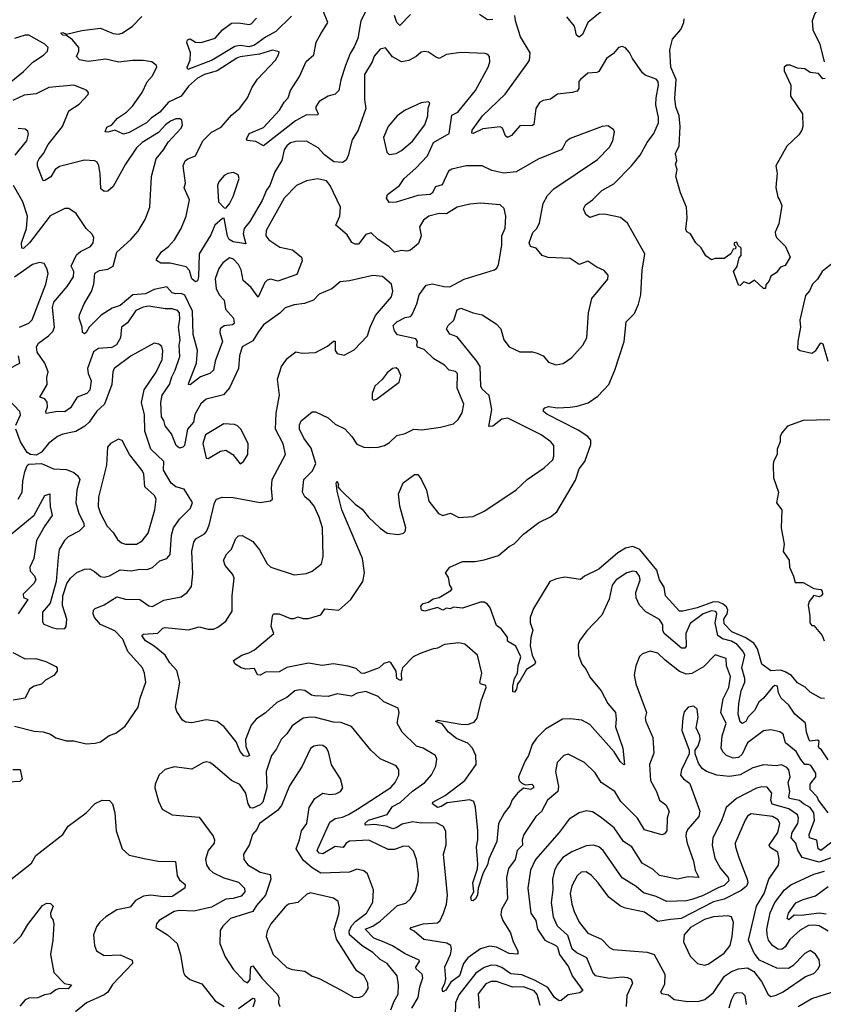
# Model space of a CAD drawing. Extents: x 1603745 to 1745082, y 385868 to 533966.
# Tile 104 of 256: x 1643554 to 1648038, y 420447 to 425941. Entities that reach past the tile are written whole.
import ezdxf

# ---------------------------------------------------------------- set-up
doc = ezdxf.new("R2010")
doc.units = 0

msp = doc.modelspace()

# ---------------------------------------------------------------- linework, layer by layer
at = {"layer": '0CON20XD'}
for points in [[(1645504.4, 426025), (1645457.8, 425935), (1645441.1, 425835), (1645420.4, 425789.6), (1645397.4, 425752.6), (1645371.8, 425685), (1645346.2, 425605), (1645335.2, 425544.8), (1645315, 425525.3), (1645275, 425514.5), (1645224.6, 425485), (1645206.7, 425455), (1645205.7, 425445), (1645220, 425415), (1645215, 425408), (1645155, 425410.7), (1645093.3, 425376.7), (1644915, 425236.5), (1644870.8, 425260.8), (1644825.8, 425265.8), (1644818.8, 425275), (1644834.4, 425305), (1644915, 425338.8), (1645002.9, 425435), (1645029.7, 425480.3), (1645052, 425505), (1645065, 425546.2), (1645115.8, 425624.2), (1645153.1, 425706.9), (1645195.3, 425745), (1645208.5, 425815), (1645235, 425861.3), (1645273.8, 425925), (1645245, 425994.2)], [(1648055, 426033.3), (1647991.2, 425975), (1647976.4, 425933.6), (1647980, 425885), (1648019.4, 425805), (1648043.3, 425705)], [(1645735, 425969.6), (1645675, 425909.2), (1645658.6, 425925), (1645644.7, 425964.7)], [(1648045, 422153.8), (1648025, 422154), (1647965, 422188.8), (1647937, 422217), (1647895, 422241.2), (1647861.2, 422281.2), (1647825, 422302.2), (1647798.9, 422311.1), (1647745, 422308), (1647695, 422344), (1647670.1, 422430.1), (1647651.1, 422461.1), (1647602.5, 422492.5), (1647528.2, 422525), (1647485, 422570), (1647482.3, 422595), (1647502.2, 422625), (1647505.2, 422645), (1647498.4, 422665), (1647479.8, 422679.8), (1647455, 422689.8), (1647425, 422692.4), (1647335, 422659.8), (1647255, 422639.6), (1647235, 422640.6), (1647158.2, 422725), (1647150.9, 422775), (1647123.8, 422815), (1647109.6, 422869.6), (1647015, 422984.5), (1646975, 423000.5), (1646935, 422991.1), (1646891.4, 422965), (1646785.5, 422875), (1646705, 422835.6), (1646683.2, 422816.8), (1646595, 422829.5), (1646549.3, 422820.7), (1646512.5, 422805), (1646420.6, 422655), (1646401.5, 422605), (1646403.1, 422575), (1646418.1, 422535), (1646405.7, 422494.3), (1646403.2, 422446.8), (1646414.1, 422395), (1646432.9, 422355), (1646426.5, 422343.5), (1646381.8, 422315), (1646347.4, 422252.6), (1646331.4, 422235), (1646325.4, 422205), (1646315, 422189.2), (1646305, 422190), (1646305, 422222.5), (1646314.7, 422265.3), (1646331.8, 422295), (1646335.4, 422335), (1646351.2, 422385), (1646322, 422445), (1646275, 422473.8), (1646275.5, 422495.5), (1646240.9, 422540.9), (1646215, 422560.8), (1646179.7, 422659.7), (1646165, 422678.8), (1646145, 422690), (1646125, 422690), (1646025, 422656.7), (1645975, 422662.5), (1645956.1, 422653.9), (1645935, 422656.7), (1645915, 422646.7), (1645885, 422661.4), (1645815, 422640), (1645795.4, 422645.4), (1645792.4, 422667.6), (1645805, 422682.5), (1645835, 422690.8), (1645861.5, 422708.5), (1645895, 422716.5), (1645960, 422755), (1645966.7, 422765), (1645953.8, 422785), (1645947.3, 422827.3), (1645930, 422855), (1645954.2, 422885.8), (1646025, 422917.5), (1646095, 422917.1), (1646145, 422926), (1646225, 422951.4), (1646285, 423001.9), (1646313.3, 423016.7), (1646365, 423070), (1646450.8, 423135), (1646515, 423167.1), (1646552, 423195), (1646612.1, 423297.9), (1646655, 423371.2), (1646675.8, 423435), (1646707.5, 423475), (1646740.1, 423569.9), (1646741.2, 423595), (1646725, 423614.7), (1646670.5, 423650.5), (1646495, 423739.1), (1646477.1, 423755), (1646476, 423765), (1646484.5, 423775.5), (1646505, 423782.9), (1646555, 423775.8), (1646625, 423779.2), (1646665, 423784.2), (1646726.4, 423803.6), (1646780, 423840), (1646840.8, 423905), (1646875.6, 423985), (1646926.9, 424145), (1646937.5, 424255), (1646985, 424301.2), (1647007.2, 424352.8), (1647020, 424405), (1647027.4, 424542.6), (1647042.1, 424635), (1646945.9, 424805.9), (1646907.4, 424837.4), (1646816.3, 424856.3), (1646785, 424854.5), (1646735, 424837.9), (1646713.3, 424853.3), (1646700, 424885), (1646711.8, 424908.2), (1646749.5, 424935), (1646803, 424987), (1646868.9, 425025), (1646968.2, 425125), (1647016.2, 425185), (1647054.6, 425255), (1647093.2, 425305), (1647118, 425365), (1647118.2, 425395), (1647103.1, 425465), (1647104.8, 425505), (1647119.4, 425575), (1647117.3, 425595), (1647105, 425609.1), (1647045, 425632.1), (1647029.4, 425645), (1646972.9, 425725), (1646957.3, 425757.3), (1646934, 425784), (1646915, 425791.2), (1646895, 425786), (1646867.9, 425752.1), (1646829.2, 425725), (1646785, 425652.5), (1646774.5, 425645.5), (1646725, 425641.8), (1646682.5, 425607.5), (1646673.8, 425595), (1646673.4, 425556.6), (1646665, 425542.5), (1646636.3, 425533.7), (1646555, 425525.3), (1646515, 425496.6), (1646475, 425490), (1646455, 425478.5), (1646434.1, 425445), (1646423.8, 425356.2), (1646415, 425351.2), (1646345, 425348.2), (1646298.2, 425295), (1646275, 425282.5), (1646265, 425293.3), (1646248.8, 425335), (1646235, 425343.2), (1646138.1, 425331.9), (1646085, 425306), (1646077, 425307), (1646078.6, 425325), (1646135.5, 425404.5), (1646263.1, 425525), (1646389.7, 425700.3), (1646399.2, 425715), (1646402.5, 425755), (1646348.9, 425845), (1646320, 425935), (1646316, 425965)], [(1646195, 425941.9), (1646165, 425940), (1646120, 425970)], [(1646802, 425988), (1646724.5, 425925.5), (1646695, 425858), (1646675, 425844), (1646660.8, 425855), (1646650, 425905), (1646606.2, 425956.2)], [(1643900.5, 425880.5), (1644005, 425892.6), (1644075, 425863.2), (1644105, 425859.1), (1644125, 425864.7), (1644183.8, 425905), (1644235, 425957.8)], [(1645070.1, 425959.9), (1644982.7, 425875), (1644925, 425842.9), (1644865, 425799.3), (1644835, 425789.5), (1644785, 425797.1), (1644755, 425791.3), (1644627.3, 425715), (1644492.2, 425662.2), (1644488.8, 425675), (1644504.2, 425715), (1644506.2, 425755), (1644485.6, 425814.4), (1644490.8, 425829.2), (1644505, 425833.5), (1644535, 425814.6), (1644566.9, 425813.1), (1644645, 425837.1), (1644685.7, 425885), (1644735, 425921.9), (1644775, 425922.9), (1644835, 425914.2), (1644845, 425918), (1644875, 425949.2)], [(1648048.3, 425611.7), (1648035, 425610), (1648010.7, 425640.7), (1647965, 425646.7), (1647935, 425666.2), (1647895, 425670), (1647853, 425687), (1647835, 425687.5), (1647820, 425675), (1647820, 425655), (1647857.1, 425575), (1647855, 425513.3), (1647921.5, 425415), (1647923.6, 425345), (1647918.5, 425325), (1647900.9, 425299.1), (1647834.6, 425235.4), (1647774, 425125), (1647780, 425085), (1647774, 425005), (1647785, 424950), (1647795, 424932.5), (1647805.9, 424904.1), (1647789.2, 424800.8), (1647770, 424755), (1647770.7, 424740.7), (1647777.5, 424725), (1647826.7, 424675), (1647852.5, 424615), (1647825, 424570), (1647800, 424560), (1647775, 424527.5), (1647745, 424510), (1647736.1, 424483.9), (1647718.3, 424461.7), (1647715, 424440), (1647705, 424440), (1647655, 424487.5), (1647625, 424467.5), (1647595, 424477.5), (1647575, 424457.5), (1647565, 424460), (1647537.5, 424535), (1647557, 424563), (1647568.3, 424611.7), (1647580, 424625), (1647580, 424665), (1647561.7, 424681.7), (1647555, 424700), (1647540, 424695), (1647540, 424685), (1647550, 424675), (1647548.3, 424661.7), (1647535, 424660), (1647522.5, 424635), (1647485, 424607.5), (1647435, 424607.5), (1647415, 424600), (1647383.6, 424623.6), (1647357.3, 424667.3), (1647327.5, 424695), (1647297.5, 424745), (1647277, 424757), (1647271.7, 424771.7), (1647278, 424835), (1647274.2, 424894.2), (1647240.8, 424975), (1647216.2, 425065), (1647223.3, 425105), (1647213.8, 425135), (1647220, 425155), (1647213.8, 425195), (1647234, 425236), (1647239.6, 425345), (1647234.1, 425405), (1647214.7, 425454.7), (1647209.1, 425500.9), (1647217.4, 425607.4), (1647187.7, 425675), (1647182.6, 425772.6), (1647197.6, 425832.4), (1647244, 425886), (1647260.7, 425925), (1647261.8, 425945)], [(1643445.4, 425545), (1643575, 425651.6), (1643626.2, 425703.8), (1643687.4, 425742.6), (1643708.2, 425765), (1643712.5, 425785), (1643693.5, 425805), (1643605, 425854.7), (1643585, 425854.1), (1643525.5, 425835.5)], [(1648065, 421811.4), (1648027.5, 421867.5), (1648015, 421875.8), (1648010.8, 421885), (1648015.2, 421915.2), (1648005, 421920.6), (1647965, 421914.5), (1647960.1, 421920.1), (1647943.8, 421965), (1647938.8, 422015), (1647880, 422065), (1647845.9, 422115), (1647803.1, 422155), (1647787.6, 422185), (1647781.7, 422221.7), (1647767.5, 422225), (1647755, 422217.1), (1647703.6, 422155), (1647678.2, 422131.8), (1647654.4, 422085.6), (1647619.5, 422050.5), (1647605, 422023.9), (1647585, 422014.1), (1647575, 422022.9), (1647563.4, 422065), (1647566.7, 422125), (1647580.7, 422195), (1647600, 422245), (1647600, 422265), (1647583.4, 422325), (1647599.8, 422395), (1647591.1, 422415), (1647558.1, 422455), (1647525, 422473.5), (1647476.4, 422486.3), (1647449.6, 422505), (1647435.3, 422575), (1647443.8, 422625), (1647438.4, 422638.4), (1647415, 422643), (1647367.1, 422625), (1647295, 422570.6), (1647270.9, 422515), (1647273.5, 422445), (1647265, 422433.6), (1647246.4, 422433.6), (1647149.7, 422515), (1647142.6, 422535), (1647143.2, 422565), (1647125, 422593.1), (1647047.4, 422637.4), (1647013.3, 422673.3), (1646994.2, 422715), (1646992.5, 422745), (1647016.5, 422815), (1647013.1, 422835), (1646995, 422860), (1646975, 422862.9), (1646942.5, 422855), (1646882.2, 422815), (1646860.5, 422785), (1646842.4, 422707.6), (1646802.4, 422617.6), (1646719.5, 422530.5), (1646678, 422475), (1646670, 422455), (1646671.4, 422395), (1646690, 422345), (1646715.7, 422315), (1646735, 422272.5), (1646799.4, 422195), (1646835.6, 422125), (1646879.1, 422075), (1646882.8, 422037.2), (1646877.8, 421995), (1646920.2, 421875), (1646928, 421785), (1646925, 421782), (1646905, 421800.6), (1646871.2, 421855), (1646735, 422008.7), (1646691.5, 422031.5), (1646625, 422040), (1646582.1, 422037.9), (1646488.1, 421981.9), (1646437.6, 421932.4), (1646414, 421896), (1646392.5, 421835), (1646374.1, 421805), (1646336.7, 421715), (1646341.3, 421695), (1646355, 421680.8), (1646375, 421671.9), (1646410.8, 421675), (1646421.5, 421665), (1646421.1, 421655), (1646405, 421645.5), (1646365, 421651.9), (1646331.5, 421625), (1646302.1, 421587.9), (1646288.5, 421555), (1646256.4, 421513.7), (1646225, 421455.7), (1646216.2, 421355), (1646171.2, 421258.8), (1646164.7, 421225), (1646139.5, 421180.5), (1646111.8, 421095), (1646107.6, 421055), (1646097.3, 421035), (1646085, 421023.5), (1646075.5, 421025.5), (1646071.9, 421045), (1646088.5, 421075), (1646081.9, 421125), (1646108, 421202), (1646110.3, 421230.3), (1646103.1, 421325), (1646110.4, 421365), (1646110, 421415), (1646096.6, 421546.6), (1646088.1, 421578.1), (1646065, 421588.2), (1645938.8, 421571.2), (1645905, 421550.2), (1645885.2, 421545.2), (1645856.9, 421565), (1645858.8, 421575), (1645928.1, 421611.9), (1646038.5, 421695), (1646100.6, 421785), (1646100, 421835), (1646080.8, 421875), (1646055, 421904.1), (1645990.7, 421930.7), (1645947.1, 421965), (1645911.6, 422011.6), (1645874.5, 422025), (1645887.3, 422032.7), (1646015, 422009.5), (1646052, 422008), (1646089.5, 422020.5), (1646106.9, 422043.1), (1646130.4, 422145), (1646157.8, 422215), (1646155, 422226.2), (1646125, 422234.2), (1646122.1, 422242.1), (1646132.5, 422295), (1646109.4, 422395), (1646037, 422457), (1646005, 422463.1), (1645925, 422454.5), (1645885, 422433.6), (1645855, 422429.1), (1645788, 422405), (1645750, 422385), (1645689.1, 422325), (1645682.5, 422295), (1645684.3, 422255.7), (1645675, 422254.6), (1645659.1, 422265), (1645655.4, 422305), (1645625, 422354.2), (1645615, 422356.9), (1645585, 422347.5), (1645559.2, 422325), (1645475, 422292.9), (1645458.6, 422295), (1645430.5, 422320.5), (1645385, 422333.1), (1645305, 422346.9), (1645242, 422338), (1645165, 422349.3), (1645045, 422326.2), (1645002.1, 422302.1), (1644925, 422300), (1644895, 422282.5), (1644881.2, 422285), (1644865, 422321.2), (1644815, 422316.2), (1644790, 422325), (1644755, 422346.7), (1644746.2, 422365), (1644793.8, 422395), (1644833, 422407), (1644863.3, 422425), (1644971.2, 422515), (1644958, 422555), (1644963.8, 422615), (1644970, 422625), (1645002.5, 422625), (1645065, 422598.9), (1645085, 422599.4), (1645105, 422608.1), (1645135, 422599.5), (1645165, 422600), (1645235, 422619.2), (1645256.1, 422653.9), (1645335, 422646), (1645402.5, 422705), (1645469.2, 422805), (1645477.5, 422855), (1645466.9, 422935), (1645352.1, 423205), (1645325, 423310), (1645320, 423355), (1645326.2, 423365), (1645333.3, 423345), (1645330, 423335), (1645340.9, 423320.9), (1645425, 423237.5), (1645465, 423209.2), (1645500.8, 423165), (1645565, 423103.3), (1645605.3, 423075.3), (1645665, 423067.8), (1645695.6, 423075), (1645705.4, 423085), (1645708.9, 423105), (1645675.4, 423225.4), (1645666.9, 423295), (1645693.3, 423356.7), (1645757, 423403), (1645775, 423402.5), (1645795, 423377.1), (1645824.7, 423315), (1645837.3, 423255), (1645891.8, 423185), (1645915, 423174.7), (1645957, 423187), (1646005, 423162.5), (1646085, 423168.6), (1646149.3, 423200.7), (1646325, 423318.1), (1646385.8, 423375), (1646480.1, 423439.9), (1646528.2, 423485), (1646534.5, 423505), (1646534.3, 423565), (1646516.9, 423585), (1646462.9, 423625), (1646277.6, 423717.6), (1646245, 423712), (1646195, 423673.3), (1646171.2, 423671.2), (1646188.5, 423765), (1646173.1, 423843.1), (1646135, 423878.6), (1646127.9, 423895), (1646123.1, 424005), (1646105, 424036.1), (1645995, 424172), (1645955, 424186.9), (1645935.7, 424215), (1645944.3, 424235), (1645975.8, 424265), (1645995, 424322), (1646015, 424330.6), (1646085, 424304.3), (1646135, 424294), (1646213.5, 424243.5), (1646239.2, 424215), (1646255.5, 424155), (1646284.7, 424114.7), (1646345, 424086.7), (1646415, 424086.9), (1646440.9, 424080.9), (1646474.3, 424064.3), (1646505, 424030), (1646545, 424015.8), (1646587.2, 424022.8), (1646635, 424055.8), (1646695.6, 424125), (1646718.1, 424165), (1646728.1, 424305), (1646745.7, 424385), (1646836.3, 424493.7), (1646837.1, 424515), (1646815, 424541.4), (1646775, 424560), (1646725, 424593.8), (1646675, 424574.5), (1646625, 424608.5), (1646503.3, 424613.3), (1646468.8, 424625), (1646435.7, 424665), (1646404.5, 424675), (1646397.2, 424695), (1646417.6, 424752.4), (1646439.4, 424775), (1646455, 424806.7), (1646475.7, 424915.7), (1646499.5, 424960.5), (1646535, 424997.8), (1646778.5, 425161.5), (1646845, 425230), (1646864.2, 425265), (1646873.3, 425315), (1646868, 425328), (1646835, 425348), (1646805, 425344), (1646625, 425278.2), (1646600.6, 425259.4), (1646585.4, 425225), (1646574.7, 425215.3), (1646447.4, 425162.6), (1646325, 425092.5), (1646254.6, 425084.6), (1646189.4, 425099.4), (1646135, 425125.8), (1646045, 425125.9), (1645965, 425105.8), (1645946.7, 425095), (1645910.6, 425019.4), (1645875, 425008.5), (1645856.3, 424973.7), (1645844, 424966), (1645775, 424959.1), (1645655, 424921.8), (1645615, 424920), (1645601.2, 424945), (1645606.2, 424965), (1645673.8, 425016.2), (1645700, 425055), (1645765, 425111.8), (1645828.8, 425181.2), (1645863.9, 425255), (1645950.4, 425305), (1645965, 425408.1), (1645999.6, 425425), (1646097.8, 425545), (1646170.5, 425679.5), (1646177.3, 425705), (1646175.5, 425735.5), (1646166.5, 425746.5), (1646151.3, 425751.3), (1646015, 425757.9), (1645935, 425746.9), (1645895, 425724.4), (1645873.8, 425733.8), (1645835, 425760), (1645815, 425764), (1645795, 425758.8), (1645765.5, 425734.5), (1645725, 425712.5), (1645685, 425705.6), (1645635, 425734.3), (1645595, 425782.9), (1645565, 425775.6), (1645532.8, 425737.2), (1645520.8, 425705), (1645478.2, 425635), (1645478.5, 425495), (1645485.4, 425445), (1645442.3, 425325), (1645408.8, 425271.2), (1645387.7, 425182.2), (1645375, 425157.1), (1645355, 425144.3), (1645307.3, 425147.3), (1645255, 425187.5), (1645220, 425225), (1645153.4, 425263.4), (1645095, 425262), (1645065, 425253.1), (1645045, 425237.8), (1645029.4, 425215), (1645015.7, 425155), (1644978, 425092), (1644948.8, 425015), (1644931, 424989), (1644907.5, 424932.5), (1644838.2, 424815), (1644807.3, 424775), (1644800, 424745), (1644815, 424690), (1644745, 424702), (1644722.7, 424715), (1644713.7, 424733.7), (1644695, 424832.5), (1644685, 424831.2), (1644643.4, 424795), (1644619.5, 424740.5), (1644556.1, 424635), (1644552.1, 424505), (1644546.5, 424483.5), (1644535, 424478.1), (1644515, 424494.2), (1644501.3, 424541.3), (1644482.5, 424562.5), (1644392.6, 424582.6), (1644342.2, 424582.2), (1644317, 424597), (1644316.7, 424605), (1644346, 424645), (1644385, 424674.3), (1644417.6, 424712.4), (1644455.3, 424775), (1644483.3, 424845), (1644501.1, 424935), (1644472.2, 425002.2), (1644478.6, 425028.6), (1644465.4, 425125), (1644477.7, 425152.3), (1644492.9, 425165), (1644535, 425180.4), (1644575.8, 425264.2), (1644625, 425313.6), (1644678.2, 425341.8), (1644735, 425408.5), (1644782.4, 425447.6), (1644824.6, 425505), (1644850.5, 425565), (1644881.6, 425608.4), (1644980.8, 425715), (1644998.8, 425745), (1645001.7, 425761.7), (1644965, 425771.4), (1644891.1, 425748.9), (1644785, 425733), (1644765, 425725.2), (1644655, 425655.2), (1644585, 425635.6), (1644546.4, 425615), (1644495, 425569.3), (1644455, 425514.1), (1644385, 425480.9), (1644335, 425424.3), (1644287.9, 425392.1), (1644260.7, 425365), (1644165, 425310.4), (1644132.5, 425302.5), (1644085, 425324.5), (1644045, 425313.5), (1644030, 425315), (1644039.4, 425340.6), (1644068, 425355), (1644099.1, 425390.9), (1644149.2, 425425), (1644182.5, 425457.5), (1644236.9, 425535), (1644265.6, 425594.4), (1644293.8, 425625), (1644318.9, 425675), (1644318.1, 425685), (1644292, 425705), (1644243.5, 425713.5), (1644185, 425713.6), (1644105, 425703), (1644035, 425720.6), (1643935, 425707.5), (1643886.6, 425716.6), (1643871.4, 425735), (1643884.6, 425765.4), (1643884.5, 425785), (1643849.3, 425829.3), (1643815, 425853.1), (1643794.2, 425855), (1643783.5, 425866.5), (1643795, 425870), (1643815, 425860), (1643900.5, 425880.5)], [(1645688.5, 421451.5), (1645655, 421430.5), (1645635.7, 421425.7), (1645605, 421437.9), (1645535, 421450.3), (1645485.8, 421445.8), (1645479.4, 421455), (1645500.6, 421475), (1645604, 421506), (1645635, 421551.1), (1645676.8, 421573.2), (1645745, 421636.4), (1645815, 421684.4), (1645852.1, 421727.9), (1645875.7, 421775), (1645881.9, 421815), (1645874.5, 421834.5), (1645805, 421876.2), (1645767.8, 421887.8), (1645687.5, 421965), (1645660, 422015), (1645670.8, 422075), (1645665, 422100), (1645586.2, 422135), (1645553.8, 422165), (1645485, 422192.9), (1645436.5, 422183.5), (1645404.7, 422165.3), (1645325, 422179.1), (1645275, 422164.7), (1645198.8, 422168.8), (1645182.1, 422172.1), (1645145, 422198), (1645115, 422201.2), (1645090, 422195), (1645045, 422158.9), (1644988.8, 422131.2), (1644926.3, 422073.7), (1644872.9, 422037.1), (1644845.4, 422004.6), (1644813.8, 421925), (1644816.4, 421885), (1644835.6, 421835), (1644825, 421829.2), (1644805, 421833.3), (1644785, 421857.1), (1644761.4, 421911.4), (1644695, 421994.3), (1644655, 422025.6), (1644595, 422034.3), (1644515, 422017.1), (1644481.7, 422021.7), (1644462.1, 422032.1), (1644430.9, 422080.9), (1644422.5, 422105), (1644448.2, 422245), (1644429.9, 422309.9), (1644392.1, 422352.1), (1644365.6, 422395), (1644305, 422445.4), (1644255, 422474.7), (1644238.5, 422498.5), (1644234.7, 422505.3), (1644245, 422511.8), (1644325, 422518.4), (1644352.1, 422545), (1644365, 422549.2), (1644495, 422535.6), (1644555, 422553.8), (1644605, 422540), (1644635, 422539.4), (1644659.8, 422550.2), (1644704, 422585), (1644739.3, 422640.7), (1644739.2, 422725), (1644751.1, 422825), (1644744, 422845), (1644700.5, 422895), (1644691.9, 422925), (1644708.9, 422961.1), (1644735, 422986.7), (1644760, 423045), (1644775, 423060), (1644795, 423062), (1644855, 423028.6), (1644891.7, 422981.7), (1644935, 422904.2), (1644955, 422885.7), (1645085, 422842.9), (1645155, 422850.6), (1645185, 422862.9), (1645237.5, 422905), (1645248.1, 422945), (1645243.8, 423105), (1645225.4, 423165), (1645196.2, 423226.2), (1645175, 423253.6), (1645145, 423277.8), (1645131.2, 423305), (1645140, 423375), (1645186.9, 423423.1), (1645205.9, 423465), (1645179.6, 423549.6), (1645139.3, 423605), (1645115.3, 423655), (1645115, 423680), (1645125, 423702.9), (1645185, 423753.3), (1645205, 423753.3), (1645275, 423718.9), (1645315, 423683.3), (1645367.3, 423657.3), (1645408.1, 423615), (1645435, 423572.5), (1645475, 423555.7), (1645506.8, 423553.2), (1645554.4, 423555.6), (1645590, 423565), (1645617.9, 423582.1), (1645658.9, 423621.1), (1645705, 423630.8), (1645753.8, 423656.2), (1645797.4, 423652.6), (1645902.3, 423667.7), (1645974.4, 423685.6), (1646000.2, 423709.8), (1646022.7, 423747.3), (1646032.1, 423795), (1645994.7, 423884.7), (1645996.7, 423966.7), (1645985, 423977.7), (1645950, 423985), (1645925, 424012.5), (1645865, 424047.5), (1645811.3, 424101.3), (1645774.3, 424114.3), (1645769.6, 424125), (1645773.1, 424145), (1645765, 424159.6), (1645662.4, 424182.4), (1645645.9, 424205), (1645638.8, 424235), (1645658.1, 424255), (1645705, 424278.4), (1645734.6, 424285.4), (1645744.4, 424295), (1645770.4, 424355), (1645782.2, 424405), (1645821.4, 424458.6), (1645856.9, 424466.9), (1645921.4, 424451.4), (1645955, 424450.4), (1646035, 424492.5), (1646202.5, 424545), (1646215.6, 424554.4), (1646225.5, 424574.5), (1646233.7, 424616.3), (1646244.5, 424685), (1646244.5, 424735), (1646262.4, 424777.6), (1646267.3, 424845), (1646257.2, 424887.2), (1646235, 424908.6), (1646125, 424917.5), (1646065, 424912.1), (1645995, 424894.4), (1645935, 424857.3), (1645895, 424859.2), (1645836.1, 424843.9), (1645807.6, 424822.4), (1645785.6, 424785), (1645794.1, 424734.1), (1645778.8, 424691.2), (1645735, 424653.9), (1645715, 424649.3), (1645685, 424653.1), (1645645, 424643.5), (1645613.3, 424675), (1645555, 424714.6), (1645515, 424750.8), (1645485, 424742.1), (1645445, 424688.5), (1645425, 424688.5), (1645407.6, 424697.6), (1645380.9, 424740.9), (1645317.5, 424795), (1645340, 424845), (1645343.3, 424895), (1645287.1, 425015), (1645265, 425041.9), (1645215, 425051.9), (1645155, 425041.9), (1645098.5, 425015), (1645029.1, 424945), (1644929.5, 424765), (1644928.2, 424735), (1644945, 424712.7), (1645005, 424671.5), (1645076.5, 424656.5), (1645126, 424615), (1645130, 424595), (1645100.6, 424519.4), (1644995, 424481.8), (1644955, 424492.2), (1644935, 424488.2), (1644920.9, 424475), (1644885, 424392.5), (1644845, 424445.5), (1644800.9, 424485), (1644788.8, 424545), (1644774.1, 424574.1), (1644746, 424605), (1644725, 424611.3), (1644686.7, 424583.3), (1644665, 424552.2), (1644644.4, 424495), (1644650.6, 424440.6), (1644667.6, 424405), (1644695.2, 424375.2), (1644701.6, 424325), (1644746.5, 424275), (1644750.8, 424245), (1644742.1, 424237.9), (1644695, 424232.5), (1644672.9, 424215), (1644670, 424195), (1644685.3, 424144.7), (1644644.7, 424035), (1644634.6, 423985), (1644614.2, 423965.8), (1644562, 423948), (1644505, 423902.5), (1644496.7, 423905), (1644498.1, 423915), (1644541, 424025), (1644545.3, 424095), (1644521.9, 424185), (1644518.9, 424315), (1644475, 424403.5), (1644455, 424413), (1644425, 424410.5), (1644405, 424416), (1644375, 424449.6), (1644305, 424435.2), (1644255, 424411.1), (1644185, 424404.8), (1644115, 424346.6), (1644069.5, 424330.5), (1644008.3, 424291.7), (1643940.8, 424225), (1643925.6, 424195), (1643915, 424188), (1643904.4, 424195), (1643902.9, 424225), (1643885.4, 424275), (1643886.9, 424293.1), (1643913.6, 424355), (1643955, 424423.8), (1643968.2, 424465), (1643972.7, 424527.3), (1643999.1, 424540.9), (1644045, 424548.4), (1644074.5, 424565), (1644095, 424642.9), (1644174.4, 424715), (1644215, 424760.6), (1644254.4, 424825), (1644280.8, 424895), (1644290, 425065), (1644315.3, 425164.7), (1644356.5, 425215), (1644382.2, 425257.8), (1644454, 425335), (1644462, 425355), (1644459.5, 425379.5), (1644448.3, 425388.3), (1644425, 425387.5), (1644395, 425374.5), (1644367.5, 425355), (1644328.2, 425311.8), (1644236.5, 425255), (1644205, 425226.2), (1644143.9, 425135), (1644075, 425010.8), (1644045.3, 424984.7), (1644025, 424982.1), (1644006.9, 424996.9), (1644003.1, 425083.1), (1643994.7, 425124.7), (1643986.7, 425145), (1643972.3, 425152.3), (1643915, 425157.1), (1643775, 425122.5), (1643751.5, 425105), (1643726.8, 425063.2), (1643695, 425042.9), (1643685, 425042.5), (1643653.1, 425123.1), (1643653.8, 425145), (1643662.5, 425165), (1643686.6, 425195), (1643713.2, 425245), (1643792.3, 425345), (1643827.7, 425432.3), (1643885, 425469.1), (1643935, 425523.8), (1643937.5, 425535), (1643927, 425547), (1643855, 425575.3), (1643717.3, 425562.8), (1643645, 425527.9), (1643579.5, 425520.5), (1643515, 425490.6)], [(1645615, 425189.2), (1645655, 425194.2), (1645685, 425210), (1645745, 425263.1), (1645814.6, 425355), (1645832.2, 425405), (1645833.6, 425446.4), (1645843.3, 425475), (1645835, 425483.3), (1645795, 425476.5), (1645705, 425436.7), (1645660, 425405), (1645610.9, 425345), (1645584.2, 425284.2), (1645601.7, 425201.7), (1645615, 425189.2)], [(1643529.3, 425185), (1643593.1, 425265), (1643602.3, 425302.3), (1643598.9, 425318.9), (1643585, 425329.2), (1643545, 425334.4)], [(1644705, 424890), (1644725, 424914), (1644745, 424954), (1644778.7, 425055), (1644773.1, 425075), (1644747.4, 425087.4), (1644715, 425083.2), (1644695, 425071.2), (1644665, 425035.3), (1644657, 425015), (1644662.5, 424925), (1644695, 424891.2), (1644705, 424890)], [(1643975, 421904.3), (1644005, 421912), (1644053.2, 421946.8), (1644091.2, 421958.8), (1644141.7, 421998.3), (1644215.8, 422105), (1644226.9, 422155), (1644258.5, 422245), (1644250, 422295), (1644238.3, 422325), (1644158.1, 422415), (1644128.9, 422485), (1644085, 422531.2), (1644005, 422566.7), (1643971.5, 422605), (1643963.5, 422625), (1643965, 422646.2), (1643974.6, 422655.4), (1644025, 422675.3), (1644095, 422720), (1644145, 422706.9), (1644225, 422704.6), (1644275, 422670.5), (1644295, 422666.5), (1644357.7, 422702.3), (1644455, 422720.8), (1644488, 422745), (1644512.7, 422777.3), (1644520.5, 422849.5), (1644514.7, 422975), (1644524.7, 423025.3), (1644536.5, 423043.5), (1644585, 423072.7), (1644595.5, 423085), (1644610.2, 423119.8), (1644640, 423245), (1644652.2, 423265), (1644682.8, 423277.2), (1644744.7, 423274.7), (1644895, 423246.9), (1644954.2, 423255.8), (1644964.2, 423265.8), (1644959.2, 423325), (1644962.7, 423375), (1645037.1, 423515), (1645024.7, 423574.7), (1644981.5, 423655), (1644984.7, 423745), (1645003.1, 423845), (1644992.9, 423935), (1645015, 424006.2), (1645048.6, 424051.4), (1645095, 424088), (1645130.6, 424079.4), (1645205, 424083.8), (1645271, 424119), (1645305, 424146.2), (1645315, 424147.1), (1645313.6, 424095), (1645325, 424078), (1645365, 424069.2), (1645420.7, 424099.3), (1645495, 424177.5), (1645508.8, 424225), (1645540.2, 424289.8), (1645628, 424395), (1645636.2, 424426.2), (1645629.2, 424465), (1645578.3, 424508.3), (1645525, 424513.9), (1645395, 424483.5), (1645342.9, 424477.1), (1645295, 424438.2), (1645225, 424409.5), (1645193.4, 424376.6), (1645142.3, 424357.8), (1645085, 424350), (1645035, 424332.1), (1645005, 424302.5), (1644915, 424238.6), (1644885, 424197.1), (1644855, 424149.4), (1644794.5, 424115), (1644780.5, 424065), (1644774.6, 423995), (1644725, 423887.1), (1644691.8, 423848.2), (1644595, 423823.1), (1644565, 423797.3), (1644531.4, 423738.6), (1644524.2, 423695), (1644490, 423655), (1644473.3, 423565), (1644465, 423554.7), (1644445, 423550.6), (1644426.4, 423565), (1644400, 423630), (1644365, 423673.8), (1644358.9, 423705), (1644345.6, 423725), (1644341.6, 423805), (1644349.4, 423845), (1644390.4, 423905), (1644401.9, 423948.2), (1644421.6, 423985), (1644447.8, 424062.2), (1644444.4, 424125), (1644449.6, 424155), (1644439.8, 424225), (1644447.8, 424267.8), (1644444.7, 424304.7), (1644435, 424317.9), (1644405, 424326.5), (1644365, 424327.3), (1644275, 424342.3), (1644243.2, 424336.8), (1644202, 424318), (1644155, 424249.3), (1644121.5, 424225), (1644116.9, 424165), (1644094.1, 424125.9), (1644067.5, 424112.5), (1643993.4, 424106.6), (1643965, 424087.3), (1643931.3, 423995), (1643935, 423967.1), (1643952, 423925), (1643945.7, 423874.3), (1643928.1, 423855), (1643875.2, 423834.8), (1643837.3, 423775), (1643805, 423751.9), (1643765, 423754.4), (1643702.4, 423742.4), (1643699.2, 423755), (1643709.1, 423780.9), (1643707, 423807), (1643694.7, 423824.7), (1643666, 423835), (1643707.8, 423905), (1643705.6, 423945), (1643713.5, 423975), (1643694.6, 424025), (1643651.5, 424085), (1643646.9, 424115), (1643658.6, 424135), (1643714, 424176), (1643738.7, 424201.3), (1643748.8, 424225), (1643737.2, 424335), (1643744.8, 424365), (1643818.8, 424451.2), (1643853.4, 424505), (1643856, 424535), (1643840.9, 424565), (1643871, 424629), (1643892.4, 424647.6), (1643949.2, 424675), (1643963.8, 424695), (1643968, 424725), (1643956.7, 424745), (1643925, 424776.2), (1643868.9, 424858.9), (1643827.5, 424887.5), (1643805, 424888.1), (1643723.9, 424846.1), (1643609.2, 424695), (1643575, 424663.2), (1643565.4, 424665.4), (1643563.8, 424695), (1643590.9, 424775), (1643597.4, 424845), (1643571.6, 424925), (1643519, 425015)], [(1648115, 424603.1), (1648032.5, 424535), (1648005, 424493.1), (1647977.5, 424465), (1647961.8, 424428.2), (1647938, 424402), (1647906.9, 424265), (1647911.1, 424225), (1647895.3, 424145), (1647894.5, 424104.5), (1647910, 424095), (1647975, 424080.5), (1647996.5, 424095), (1648025, 424136.9), (1648035, 424132), (1648063.6, 424035)], [(1643552.4, 424225), (1643605, 424246.9), (1643624, 424266), (1643700, 424465), (1643711.9, 424525), (1643705, 424553.3), (1643689.5, 424579.5), (1643665, 424585.5), (1643625, 424574), (1643525, 424504.2)], [(1643805, 422543.8), (1643813.3, 422555), (1643816.2, 422595), (1643792.6, 422672.6), (1643793.6, 422725), (1643816.9, 422795), (1643836.5, 422825), (1643873.1, 422856.9), (1643915, 422874.6), (1643945, 422876.2), (1643972, 422862), (1644003.8, 422833.8), (1644025, 422830.9), (1644055, 422837.7), (1644115, 422871.2), (1644175, 422864.6), (1644225, 422875.6), (1644265, 422872.1), (1644295.8, 422884.2), (1644335, 422921.8), (1644375, 422934.5), (1644392.7, 422957.3), (1644401.8, 423065), (1644412.5, 423105), (1644445.9, 423154.1), (1644506.9, 423215), (1644517.4, 423247.4), (1644471.2, 423321.2), (1644425, 423333.5), (1644398.9, 423355), (1644357, 423427), (1644358.5, 423475), (1644285, 423543.6), (1644252.6, 423645), (1644249.7, 423735), (1644233, 423805), (1644248.8, 423875), (1644315, 423974.5), (1644348.3, 424045), (1644352.1, 424092.1), (1644346.5, 424116.5), (1644330.7, 424130.7), (1644305, 424136.5), (1644175, 424065.4), (1644081.5, 423995), (1644072.9, 423975), (1644068.4, 423905), (1644027.5, 423795), (1643984, 423756), (1643941.1, 423695), (1643917.8, 423672.2), (1643867.6, 423642.4), (1643795, 423628.5), (1643765, 423615.5), (1643715, 423576.5), (1643675, 423527.1), (1643645, 423511.2), (1643615, 423514), (1643596.3, 423526.3), (1643557.9, 423585), (1643532.7, 423655)], [(1643489.6, 423990.4), (1643554.4, 424025), (1643546.3, 424065)], [(1645528, 423818), (1645545, 423822.5), (1645672.3, 423917.7), (1645681.2, 423955), (1645666.9, 423986.9), (1645655, 423998.8), (1645635, 423993.8), (1645605, 423970), (1645577.1, 423932.9), (1645535.8, 423895), (1645521.4, 423855), (1645520.8, 423825), (1645528, 423818)], [(1643532.7, 423677.3), (1643558.5, 423735), (1643555, 423753.8), (1643485, 423826.7)], [(1644785, 423462.5), (1644802.5, 423475), (1644826, 423515), (1644828.6, 423575), (1644786.9, 423655), (1644769.2, 423675), (1644752.4, 423682.4), (1644692.5, 423685), (1644590.8, 423625), (1644576.7, 423575), (1644595, 423493.8), (1644605, 423492.5), (1644675, 423534), (1644705, 423538.8), (1644743.8, 423515), (1644785, 423462.5)], [(1648075, 423708.2), (1647925, 423704.2), (1647837.6, 423672.4), (1647806, 423635), (1647798, 423615), (1647798, 423585), (1647780, 423545), (1647780, 423515), (1647761.2, 423475), (1647758.8, 423455), (1647760, 423385), (1647788.8, 423305), (1647776.7, 423245), (1647806.7, 423205), (1647803.3, 423105), (1647820, 423015), (1647813.9, 422973.9), (1647847.5, 422925), (1647850, 422885), (1647872.5, 422835), (1647880.7, 422800.7), (1647925, 422800), (1647985, 422766.7), (1648025, 422761.2), (1648032.7, 422752.7), (1648034.2, 422735), (1648026, 422725), (1648015, 422720.8), (1647985, 422727.5), (1647958.8, 422695), (1647954, 422674), (1647963.3, 422615), (1647962.5, 422575), (1647975, 422560), (1647985, 422560), (1647995, 422550), (1648032.5, 422505), (1648043.3, 422475)], [(1644205, 423014.7), (1644237.8, 423032.2), (1644270.4, 423075), (1644307.8, 423205), (1644316, 423265), (1644305.2, 423285.2), (1644252.3, 423335), (1644246.7, 423405), (1644236.9, 423425), (1644166.2, 423515), (1644125, 423592), (1644105, 423600), (1644060, 423575), (1644044.2, 423555), (1644037.9, 423455), (1643993.4, 423276.6), (1643991.8, 423225), (1644005.4, 423185), (1644041.2, 423115), (1644075, 423080), (1644099.4, 423039.4), (1644121.7, 423021.7), (1644143.3, 423015), (1644205, 423014.7)], [(1643545, 423265.8), (1643568.5, 423305), (1643570.9, 423365), (1643582.4, 423417.6), (1643595, 423452.5), (1643605, 423461.2), (1643675, 423464.3), (1643743.3, 423435), (1643815, 423430.4), (1643855, 423413.3), (1643876.9, 423396.9), (1643889.6, 423375), (1643872.7, 423315), (1643866.2, 423245), (1643882.9, 423185), (1643909.8, 423135), (1643913.2, 423115), (1643885, 423087.6), (1643824.3, 423055), (1643803.3, 423035), (1643774.5, 422985), (1643769.3, 422939.3), (1643757.5, 422805), (1643724.5, 422685), (1643681.4, 422635), (1643681.7, 422581.7), (1643687.7, 422567.7), (1643735, 422550), (1643765, 422542.5), (1643805, 422543.8)], [(1643475, 423043.2), (1643635, 423176.7), (1643695, 423285.4), (1643721.2, 423295), (1643722.1, 423265), (1643724.2, 423224.2), (1643735.9, 423174.1), (1643694, 423116), (1643648.1, 423035), (1643632.9, 422935), (1643610.6, 422885), (1643612.8, 422862.8), (1643637.3, 422837.3), (1643643.2, 422815), (1643632.7, 422795), (1643572.3, 422735), (1643575, 422717.5), (1643599.2, 422705), (1643545.5, 422625)], [(1643515, 422409.6), (1643585, 422374.6), (1643643.5, 422376.5), (1643700.3, 422360.3), (1643755, 422331.6), (1643762.3, 422322.3), (1643762.5, 422305), (1643745, 422281.6), (1643697.1, 422255), (1643675, 422233.6), (1643635, 422222.1), (1643608.1, 422205), (1643585, 422154.5), (1643517, 422143)], [(1648066, 421515), (1648011.3, 421585), (1648003.2, 421605), (1647964.3, 421645), (1647965.8, 421675), (1647996.6, 421715), (1647997.3, 421737.3), (1647968.7, 421778.7), (1647955.3, 421785.3), (1647934.5, 421784.5), (1647913.2, 421813.2), (1647887.5, 421857.5), (1647828, 421905), (1647815, 421954.4), (1647795, 421966.4), (1647745, 421978.9), (1647705, 421972.2), (1647615, 421905.4), (1647585, 421843.3), (1647565.6, 421824.4), (1647535, 421820), (1647497.5, 421835), (1647476.8, 421855), (1647468.4, 421875), (1647474, 421945), (1647496.1, 422013.9), (1647465.7, 422075), (1647478.5, 422151.5), (1647511.2, 422215), (1647521.1, 422275), (1647497.8, 422335), (1647495.5, 422375.5), (1647435, 422396.2), (1647369.4, 422330.6), (1647305, 422292.9), (1647275, 422288), (1647235, 422304.5), (1647156.2, 422366.2), (1647115, 422406.9), (1647072.8, 422417.2), (1647028.6, 422401.4), (1647012.3, 422387.7), (1646991.8, 422335), (1646982.5, 422285), (1646991.4, 422235), (1647051.5, 422075), (1647044.5, 422045), (1647047.5, 422025), (1647087.7, 421935), (1647092.5, 421847.5), (1647068.9, 421785), (1647073.4, 421695), (1647107, 421635), (1647124.5, 421585), (1647159.3, 421559.3), (1647177.9, 421525), (1647166.4, 421485), (1647164.6, 421415), (1647152.7, 421397.3), (1647137.6, 421392.4), (1647040.9, 421420.9), (1647000.9, 421485), (1646908.3, 421578.3), (1646875.3, 421635), (1646799.2, 421685), (1646765, 421738.1), (1646706.2, 421795), (1646615, 421842), (1646591.2, 421835), (1646553.8, 421795), (1646544.2, 421745.8), (1646561.3, 421661.3), (1646557.1, 421635), (1646498.8, 421585), (1646465, 421522.9), (1646434.7, 421495.3), (1646367.5, 421395), (1646357.1, 421365), (1646360, 421335), (1646330.4, 421305), (1646319.4, 421255), (1646280.6, 421205), (1646269.7, 421155), (1646275.3, 421035), (1646242, 420975), (1646239.2, 420945), (1646249.2, 420915), (1646293.2, 420845), (1646307.9, 420795), (1646334, 420745), (1646333.3, 420726.7), (1646285, 420730.5), (1646215, 420766.2), (1646175, 420771.5), (1646125, 420755.4), (1646054.2, 420705.8), (1646030.8, 420675), (1646008.9, 420605), (1645960, 420570), (1645931.1, 420525), (1645915, 420516), (1645911.5, 420535), (1645926.4, 420563.6), (1645931, 420589), (1645926.5, 420655), (1645958.4, 420725), (1645963.9, 420755), (1645958.9, 420775), (1645938.3, 420788.3), (1645808.6, 420808.6), (1645755, 420854.3), (1645732.5, 420865), (1645737.5, 420875), (1645805, 420895.9), (1645885, 420900.9), (1645900, 420915), (1645918.8, 420955), (1645935.5, 421005), (1645940.5, 421055), (1645918.5, 421285), (1645933, 421337), (1645931.8, 421411.8), (1645919.4, 421439.4), (1645879.6, 421459.6), (1645795, 421458.1), (1645745, 421464.7), (1645688.5, 421451.5)], [(1648085, 421351.9), (1648024.5, 421304.5), (1648010.4, 421315), (1648002.4, 421362.4), (1647961.1, 421375), (1647959.3, 421395), (1647989.4, 421475), (1647986, 421515), (1647965.3, 421545), (1647927.2, 421565), (1647904.5, 421584.5), (1647850.5, 421595), (1647845.8, 421605), (1647850.8, 421635), (1647841.8, 421685), (1647852.4, 421715), (1647846.5, 421755), (1647835, 421767.8), (1647805, 421782.1), (1647775, 421776.4), (1647705, 421782.5), (1647645, 421766), (1647575, 421727.3), (1647515, 421717.9), (1647445, 421725.4), (1647386.4, 421746.4), (1647362.7, 421762.7), (1647341.3, 421791.3), (1647323.8, 421845), (1647323.3, 421865), (1647340.7, 421889.3), (1647350.5, 421925), (1647348.6, 421945), (1647329.5, 421989.5), (1647339.1, 422049.1), (1647334.3, 422094.3), (1647315, 422109.4), (1647284.5, 422105.5), (1647260.9, 422079.1), (1647254.4, 422045), (1647249.4, 421975), (1647288.8, 421865), (1647290, 421845), (1647246, 421755), (1647241.2, 421725), (1647257.5, 421705), (1647290.8, 421680.8), (1647297.9, 421667.9), (1647348.6, 421525), (1647343.5, 421495), (1647283.8, 421425), (1647273.1, 421405), (1647271.5, 421385), (1647278, 421345), (1647313.1, 421245), (1647322.4, 421195), (1647343.3, 421155), (1647285, 421157.5), (1647225, 421145.4), (1647125, 421164.5), (1647089.1, 421199.1), (1647026.9, 421235), (1646970, 421325), (1646923.3, 421355), (1646871.1, 421431.1), (1646792.9, 421492.9), (1646750.2, 421520.2), (1646715, 421525.5), (1646676.2, 421515), (1646620.1, 421479.9), (1646564.5, 421405), (1646431.6, 421255), (1646404.7, 421195.3), (1646388.9, 421095), (1646405.6, 420955), (1646433.8, 420915), (1646444, 420865), (1646484.4, 420804.4), (1646545, 420775.3), (1646554.6, 420765), (1646566.9, 420725), (1646615.9, 420655), (1646636.7, 420605), (1646695.6, 420524.4), (1646679.2, 420510.8), (1646615, 420499.6), (1646575, 420467.6), (1646565, 420466.4), (1646538.2, 420485), (1646501.3, 420541.3), (1646429.4, 420579.4), (1646355, 420610.2), (1646295, 420617.5), (1646245, 420652.4), (1646215, 420662.5), (1646185, 420664.8), (1646145, 420652.4), (1646099.3, 420620.7), (1646005, 420499.2), (1645985.3, 420455), (1645983.8, 420386.2)], [(1645439.1, 421535), (1645625, 421657.1), (1645648.7, 421685), (1645668.8, 421725), (1645669.1, 421755), (1645655, 421776.5), (1645566.1, 421816.1), (1645514, 421865), (1645405, 421996.7), (1645345, 422020), (1645305, 422021.5), (1645205, 422047.7), (1645175, 422048.5), (1645135, 422043.1), (1645075, 422000.6), (1645045, 421956.7), (1645012.7, 421925), (1644987.3, 421872.7), (1644958.9, 421835), (1644929.7, 421745), (1644932.6, 421655), (1644909.8, 421575), (1644895, 421560.4), (1644855, 421540.5), (1644842.5, 421542.5), (1644828.5, 421565), (1644815.2, 421625), (1644783.1, 421673.1), (1644735.4, 421695.4), (1644633.6, 421783.6), (1644615, 421795.6), (1644595, 421799.4), (1644575, 421794.2), (1644515, 421758.6), (1644415, 421770.8), (1644365, 421757.5), (1644332.6, 421727.4), (1644309.4, 421675), (1644308.6, 421655), (1644329.3, 421579.3), (1644348.8, 421535), (1644404.5, 421504.5), (1644555, 421491.2), (1644633.9, 421385), (1644641.1, 421365), (1644638.3, 421345), (1644605.8, 421304.2), (1644591.3, 421255), (1644595.8, 421225.8), (1644611.4, 421201.4), (1644632.4, 421182.4), (1644692.5, 421152.5), (1644775, 421127.6), (1644808.6, 421095), (1644810.3, 421075), (1644789.7, 421050.3), (1644745, 421036.4), (1644705, 421033.2), (1644625, 420988.6), (1644525, 420966.4), (1644445, 420969.6), (1644416.3, 420963.7), (1644332, 420915), (1644318, 420895), (1644314.3, 420874.3), (1644379.2, 420835), (1644432.5, 420785), (1644452, 420722), (1644467.5, 420625), (1644475, 420610), (1644503.3, 420585), (1644570.8, 420560.8), (1644645.3, 420465.3), (1644695, 420434.7)], [(1643525, 421998.1), (1643635, 421970.6), (1643685, 421966.9), (1643725, 421954.4), (1643755, 421934.3), (1643815, 421917.5), (1643855, 421916.2), (1643925, 421900), (1643975, 421904.3)], [(1645624.1, 420415.9), (1645642.9, 420465), (1645666.4, 420503.7), (1645668.5, 420555), (1645660.4, 420605), (1645605.2, 420675.2), (1645565, 420696.2), (1645523.8, 420735), (1645465, 420773.4), (1645393.5, 420835), (1645392.9, 420855), (1645406, 420884), (1645429.4, 420910.6), (1645489.6, 420955), (1645524.1, 421015.9), (1645528.8, 421085), (1645494.6, 421174.6), (1645475, 421191.9), (1645435, 421200), (1645395, 421183.1), (1645235, 421178.4), (1645185, 421208), (1645138.2, 421248.2), (1645096, 421315), (1645115.4, 421365), (1645126.3, 421415), (1645155.3, 421455), (1645168.5, 421545), (1645201.1, 421595), (1645245, 421625.6), (1645285, 421617.8), (1645318.3, 421621.7), (1645343.8, 421635), (1645357.5, 421655), (1645344, 421705), (1645293.1, 421783.1), (1645276.2, 421856.2), (1645266.1, 421876.1), (1645245, 421890.5), (1645225, 421892.5), (1645195, 421886.5), (1645176.8, 421873.2), (1645129.6, 421775), (1645058.9, 421665), (1645013.9, 421556.1), (1644991.8, 421528.2), (1644892.9, 421455), (1644877.5, 421422.5), (1644852.9, 421395), (1644834, 421335), (1644802, 421285), (1644804.4, 421255), (1644827.8, 421225), (1644895, 421184), (1644951.7, 421171.7), (1644955.5, 421145), (1644924.6, 421055.4), (1644875, 420998.5), (1644854.7, 420965), (1644730, 420925), (1644686.9, 420883.1), (1644672.2, 420857.8), (1644670, 420785), (1644700.9, 420710.9), (1644745, 420642), (1644805.7, 420575), (1644825, 420566.7), (1644839.7, 420585), (1644840.9, 420645), (1644845, 420657.2), (1644855, 420662.1), (1644905, 420593.1), (1644992.1, 420502.1), (1644999.5, 420485), (1644997.5, 420455), (1645006.2, 420435)], [(1643515, 421757.3), (1643556.5, 421756.5), (1643567.6, 421702.4), (1643555, 421690), (1643485, 421685.5)], [(1648128.8, 421281.2), (1648015, 421239.7), (1647921.1, 421265), (1647897, 421307), (1647885.8, 421345), (1647859.1, 421375), (1647865.1, 421404.9), (1647895.7, 421455), (1647900.2, 421485), (1647895, 421503.3), (1647845, 421537.8), (1647753.5, 421563.5), (1647746.2, 421585), (1647751.8, 421625), (1647725, 421658.8), (1647695, 421659.5), (1647665, 421651.9), (1647554.1, 421595.9), (1647496.2, 421545), (1647469.9, 421470.1), (1647421.8, 421375), (1647418, 421335), (1647432.1, 421262.1), (1647464.6, 421205), (1647507.4, 421155), (1647511, 421135), (1647485, 421109.4), (1647455, 421099.3), (1647365, 421051.1), (1647305, 421032.2), (1647274.7, 421024.7), (1647165, 421020.3), (1647105, 421049.1), (1647035, 421068.3), (1646993.2, 421103.2), (1646915, 421152.7), (1646809.5, 421305), (1646785, 421324.5), (1646755, 421334.5), (1646715, 421331.8), (1646635, 421298.2), (1646584.4, 421265), (1646552.3, 421225), (1646537.6, 421192.4), (1646527.5, 421145), (1646528.1, 421085), (1646519.8, 421015), (1646531.2, 420935), (1646553.2, 420885), (1646611.5, 420831.5), (1646635, 420758), (1646665, 420734.7), (1646717.7, 420707.8), (1646752.5, 420622.5), (1646765, 420607.7), (1646845, 420592.4), (1646915, 420600.3), (1646945, 420597.1), (1646966.2, 420586.2), (1646973.2, 420565), (1646941.8, 420495), (1646937.9, 420435)], [(1643495, 421135.6), (1643620, 421235), (1643643.4, 421276.6), (1643794, 421395), (1643825, 421440.8), (1643925, 421514.4), (1643975, 421567.5), (1644014.4, 421585.6), (1644055, 421584), (1644070.8, 421565), (1644085.6, 421515), (1644092.5, 421415), (1644125, 421313.8), (1644165, 421279.2), (1644258.3, 421258.3), (1644325.9, 421245.9), (1644423, 421243), (1644433.1, 421163.1), (1644445, 421140.6), (1644478, 421115), (1644475.8, 421095), (1644405, 421048.4), (1644356.9, 421046.9), (1644285, 421055.6), (1644245, 421050.4), (1644199.4, 421025), (1644170.8, 420989.2), (1644095, 420973.6), (1644034.7, 420935.3), (1644001.4, 420905), (1643981.7, 420878.3), (1643965.6, 420835), (1643971.2, 420775), (1643982, 420745), (1644025, 420718.9), (1644115, 420722.2), (1644182, 420692), (1644184.2, 420675), (1644072, 420558), (1644045, 420514.6), (1644025, 420500), (1643925.8, 420454.2), (1643864.5, 420405)], [(1645741.9, 420425), (1645778, 420485), (1645785.9, 420545), (1645803.2, 420595), (1645800, 420615), (1645765.9, 420645), (1645763.9, 420653.9), (1645785.6, 420685), (1645783.4, 420693.4), (1645705, 420727.5), (1645635, 420772.2), (1645577.5, 420797.5), (1645530.8, 420815), (1645481.1, 420865), (1645525, 420883.3), (1645565, 420910), (1645661.2, 420998.8), (1645708.8, 421011.2), (1645734.4, 421035), (1645762.2, 421077.8), (1645776.9, 421133.1), (1645779.5, 421175), (1645767.9, 421255), (1645751.1, 421301.1), (1645725, 421326.9), (1645695, 421329.3), (1645645, 421311.2), (1645610.9, 421310.9), (1645502.3, 421362.3), (1645395, 421357.6), (1645375.5, 421345), (1645358.4, 421321.6), (1645315, 421326.5), (1645245, 421285.8), (1645225, 421289.2), (1645214.6, 421305), (1645217.1, 421315), (1645285, 421463.2), (1645315, 421482.9), (1645355, 421490.7), (1645388.6, 421505), (1645439.1, 421535)], [(1647282, 420462), (1647345, 420463.5), (1647376.4, 420473.6), (1647425, 420511.8), (1647486.1, 420603.9), (1647525, 420628.8), (1647565, 420644.6), (1647615, 420649.6), (1647650.3, 420630.3), (1647694.2, 420574.2), (1647730.5, 420500.5), (1647745, 420491.1), (1647775, 420496.9), (1647814, 420516), (1647938.1, 420601.9), (1647985, 420618.1), (1648010, 420645), (1648018.5, 420665), (1648014.5, 420695), (1647995, 420726), (1647965, 420746.2), (1647935, 420729.2), (1647868.8, 420661.2), (1647843.4, 420646.6), (1647779.2, 420649.2), (1647682.9, 420692.9), (1647651.9, 420731.9), (1647620.2, 420805), (1647665.2, 420995), (1647708, 421065), (1647734.8, 421145.3), (1647787.8, 421222.2), (1647791.8, 421255), (1647784.6, 421295), (1647741.9, 421321.8), (1647735.7, 421335), (1647784.1, 421405), (1647795.8, 421455), (1647786.5, 421476.5), (1647755, 421495.2), (1647635, 421510), (1647615, 421495.8), (1647601.5, 421475), (1647547.3, 421345), (1647547.7, 421325), (1647566.2, 421265), (1647613.5, 421145), (1647616.2, 421125), (1647609.5, 421105), (1647579.2, 421080.8), (1647485, 421032.6), (1647425, 421017.7), (1647245, 420924.5), (1647185, 420919), (1647115, 420909.3), (1647039.9, 420959.9), (1646935, 420983.1), (1646905.6, 420995), (1646841.8, 421045), (1646782.1, 421125), (1646745, 421164.5), (1646715, 421186.5), (1646686.1, 421183.9), (1646665, 421164.4), (1646635, 421107.5), (1646626.1, 421065), (1646634.7, 421005), (1646647.3, 420965), (1646676.2, 420905), (1646724.1, 420844.1), (1646800.5, 420810.5), (1646845, 420763.1), (1646865, 420751.8), (1647055, 420738.4), (1647095, 420724.5), (1647154.5, 420615), (1647152.1, 420557.9), (1647130, 420515), (1647136.2, 420506.2), (1647175, 420500), (1647206.1, 420473.9), (1647282, 420462)], [(1648065, 420855.4), (1648015, 420883.7), (1647985, 420889.1), (1647955, 420886.3), (1647909, 420861), (1647852.1, 420807.9), (1647825, 420766.4), (1647806.8, 420753.2), (1647785, 420753.9), (1647755, 420775.4), (1647732.9, 420805), (1647724.7, 420835), (1647723.3, 420865), (1647742.2, 420957.8), (1647767.7, 421015), (1647821.2, 421085), (1647857.2, 421112.8), (1647985, 421173.5), (1648045, 421189.3)], [(1648055, 420949.4), (1648014.9, 420954.9), (1647915, 420942), (1647875, 420943.6), (1647845, 420918.6), (1647835.8, 420925.8), (1647844.5, 420955), (1647885, 421012.2), (1647925, 421031.1), (1647995, 421051.1), (1648065, 421103.1)], [(1645445, 420483.8), (1645467.3, 420492.7), (1645485, 420513.3), (1645497.5, 420535), (1645497.1, 420565), (1645475.7, 420605), (1645435, 420634.3), (1645421.6, 420651.6), (1645320.9, 420810.9), (1645308.9, 420865), (1645335, 420951.2), (1645339.2, 420985), (1645331.1, 421021.1), (1645305, 421039.6), (1645175, 421068.8), (1645155, 421059.4), (1645105, 421015.5), (1645054.3, 421005), (1645035, 420990.5), (1644955, 420895.7), (1644934.5, 420855), (1644929.4, 420825), (1644967.5, 420725), (1645045, 420651.1), (1645075, 420640), (1645145, 420630.9), (1645185, 420604.4), (1645225, 420590.6), (1645347.5, 420525), (1645416.4, 420486.4), (1645445, 420483.8)], [(1643519.4, 420785), (1643561.3, 420828.7), (1643598.3, 420891.7), (1643681.8, 420998.2), (1643705, 421010.8), (1643725, 421010), (1643740.6, 420995), (1643726.2, 420955), (1643727.5, 420935), (1643739.5, 420919.5), (1643743.8, 420895), (1643738.9, 420805), (1643725.7, 420725), (1643744.4, 420625), (1643803, 420563), (1643843.3, 420555), (1643825, 420532.2), (1643775, 420535.6), (1643755, 420527.8), (1643725.7, 420504.3), (1643691.3, 420498.7), (1643655, 420482.2), (1643605, 420480), (1643585, 420471.4), (1643554.2, 420435.8)], [(1647375, 420665.5), (1647395, 420670.5), (1647485, 420732.1), (1647518.6, 420775), (1647530.5, 420825), (1647536.4, 420903.6), (1647525.3, 420935.3), (1647505, 420940.5), (1647425.2, 420934.8), (1647375, 420920.5), (1647297.1, 420875), (1647260.9, 420835), (1647258.5, 420795), (1647295, 420714.4), (1647336.2, 420675), (1647375, 420665.5)], [(1646459.1, 420439.1), (1646441.7, 420501.7), (1646425, 420521.7), (1646365, 420544), (1646305, 420541.8), (1646215, 420573), (1646185, 420573.4), (1646155, 420560), (1646112.9, 420505), (1646117.9, 420425)], [(1644775, 420423.3), (1644855, 420480), (1644865, 420478.8), (1644865.2, 420465), (1644855, 420431.1)], [(1647512.3, 420427.7), (1647525, 420472), (1647543.3, 420505), (1647558.3, 420511.7), (1647585, 420511.4), (1647599.5, 420495), (1647607.1, 420445)], [(1647898.5, 420435), (1647975, 420479.7), (1648085, 420514.3)]]:
    msp.add_lwpolyline(points, dxfattribs=at)

doc.saveas('drawing.dxf')
